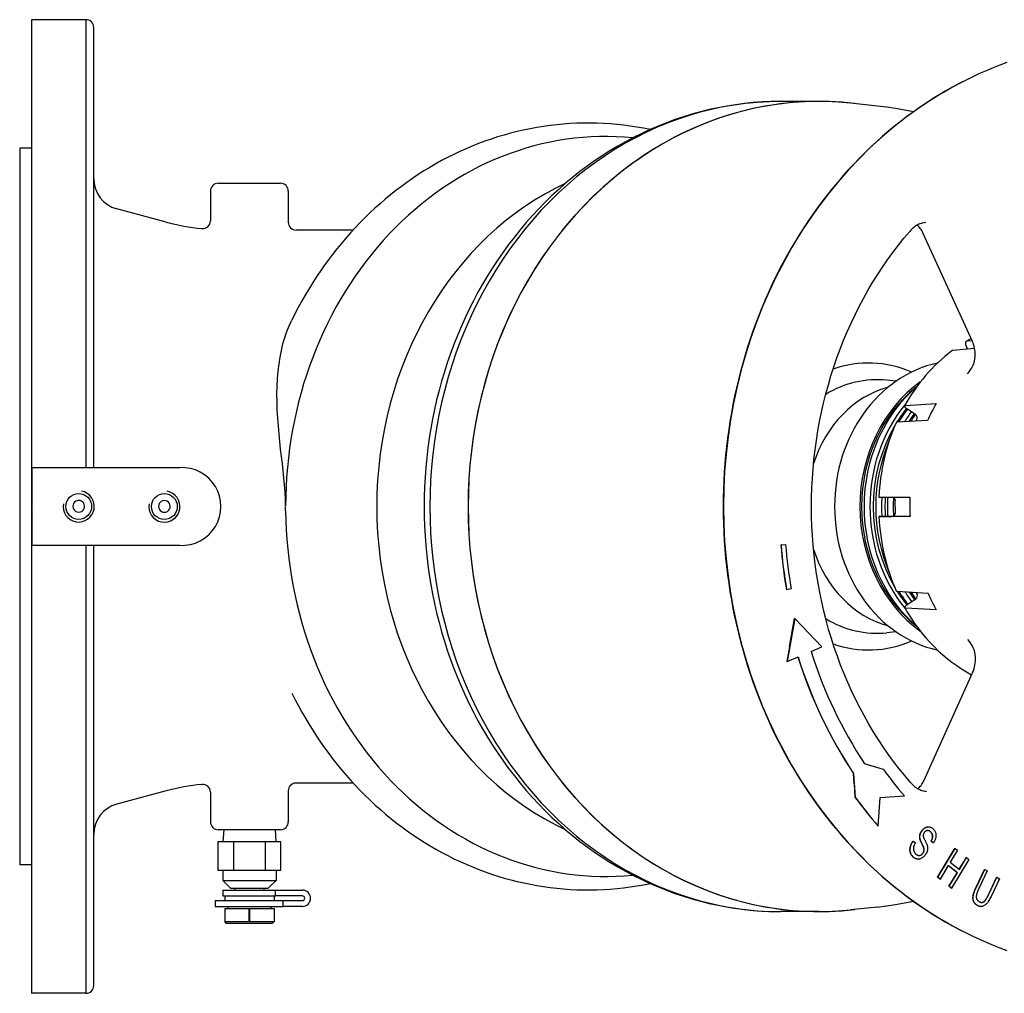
# Model space of a CAD drawing. Header units: millimetres. Extents: x 1002 to 3532, y 429 to 1459.
# Tile 13 of 24: x 1003 to 1256, y 1209 to 1459. Entities that reach past the tile are written whole.
import ezdxf

# ---------------------------------------------------------------- set-up
doc = ezdxf.new("R2010")
doc.units = ezdxf.units.MM
doc.layers.add('DETAIL', color=2, linetype='Continuous')

msp = doc.modelspace()

# ---------------------------------------------------------------- linework, layer by layer
at = {"layer": 'DETAIL'}
for p, q in [((1006.29, 1458.82), (1006.29, 1208.82)), ((1020.29, 1458.82), (1006.29, 1458.82)), ((1020.29, 1458.82), (1020.29, 1343.81)), ((1022.29, 1343.81), (1022.29, 1456.84)), ((1208.56, 1437.83), (1198.73, 1437.83)), ((1223.65, 1436.66), (1216.72, 1437.39)), ((1003.29, 1425.82), (1003.29, 1241.82)), ((1006.29, 1425.82), (1003.29, 1425.82)), ((1054.29, 1416.82), (1070.29, 1416.82)), ((1052.29, 1414.82), (1052.29, 1407.16)), ((1072.29, 1414.82), (1072.29, 1406.82)), ((1040.89, 1406.87), (1028.22, 1410.26)), ((1088.93, 1404.82), (1074.29, 1404.82)), ((1248.01, 1376.22), (1235.32, 1404.07)), ((1247.67, 1376.96), (1246.52, 1376.31)), ((1246.69, 1376.36), (1247.89, 1376.48)), ((1248.57, 1374.39), (1242.95, 1373.86)), ((1246.82, 1374.22), (1246.61, 1374.63)), ((1228.38, 1365.98), (1226.07, 1366.23)), ((1230.8, 1359.78), (1238.67, 1360.23)), ((1233.39, 1357.43), (1231.35, 1358.79)), ((1236.51, 1355.9), (1228.64, 1355.45)), ((1233.54, 1355.73), (1233.71, 1356.07)), ((1006.45, 1333.9), (1006.45, 1343.81)), ((1006.45, 1343.81), (1044.45, 1343.81)), ((1224.21, 1336.25), (1231.98, 1336.25)), ((1006.45, 1323.84), (1006.45, 1333.75)), ((1228.22, 1332.26), (1228.21, 1335.26)), ((1231.99, 1331.25), (1224.21, 1331.25)), ((1225, 1331.25), (1227.35, 1331.25)), ((1044.45, 1323.84), (1006.45, 1323.84)), ((1020.29, 1323.84), (1020.29, 1208.82)), ((1022.29, 1210.8), (1022.29, 1323.84)), ((1198.81, 1323.96), (1199.99, 1324.08)), ((1198.81, 1323.96), (1198.86, 1323.96)), ((1198.86, 1323.96), (1200.04, 1324.08)), ((1199.99, 1324.08), (1200.04, 1324.08)), ((1201.44, 1312.72), (1200.27, 1312.45)), ((1200.22, 1312.45), (1200.27, 1312.45)), ((1228.69, 1312.06), (1236.57, 1311.61)), ((1233.77, 1311.47), (1233.61, 1311.78)), ((1238.74, 1307.29), (1230.87, 1307.74)), ((1231.42, 1308.74), (1233.45, 1310.1)), ((1202.37, 1305.08), (1200.43, 1294.02)), ((1201.03, 1297.76), (1202.32, 1305.08)), ((1202.32, 1305.08), (1202.37, 1305.08)), ((1209.35, 1297.79), (1202.37, 1305.08)), ((1228.38, 1301.66), (1226.07, 1301.42)), ((1201.03, 1297.76), (1200.38, 1294.02)), ((1206.56, 1296.61), (1209.35, 1297.79)), ((1200.43, 1294.02), (1203.22, 1295.2)), ((1200.38, 1294.02), (1200.43, 1294.02)), ((1235.51, 1263.39), (1248.12, 1291.31)), ((1225.16, 1266.27), (1220.33, 1267.74)), ((1217.63, 1262.59), (1217.45, 1265.23)), ((1217.45, 1265.23), (1217.5, 1265.23)), ((1217.5, 1265.23), (1217.9, 1259.21)), ((1088.93, 1262.82), (1074.29, 1262.82)), ((1217.63, 1262.59), (1217.85, 1259.21)), ((1040.89, 1260.78), (1028.22, 1257.38)), ((1052.29, 1260.48), (1052.29, 1252.82)), ((1072.29, 1260.82), (1072.29, 1252.82)), ((1217.85, 1259.21), (1217.9, 1259.21)), ((1223.82, 1251.76), (1224.28, 1259.12)), ((1224.28, 1259.12), (1230.53, 1259.53)), ((1070.29, 1250.82), (1054.29, 1250.82)), ((1055.69, 1250.82), (1055.5, 1247.82)), ((1068.88, 1250.82), (1069.07, 1247.82)), ((1223.77, 1251.76), (1223.82, 1251.76)), ((1236.68, 1251.57), (1236.73, 1251.57)), ((1054.2, 1247.82), (1054.2, 1240.32)), ((1054.2, 1247.82), (1058.24, 1247.82)), ((1058.24, 1247.82), (1058.24, 1240.32)), ((1058.24, 1247.82), (1066.33, 1247.82)), ((1066.33, 1247.82), (1066.33, 1240.32)), ((1066.33, 1247.82), (1070.37, 1247.82)), ((1070.37, 1240.32), (1070.37, 1247.82)), ((1232.75, 1247.86), (1232.8, 1247.86)), ((1232.8, 1247.86), (1233.38, 1247.42)), ((1234.52, 1248.51), (1234.57, 1248.51)), ((1237.93, 1247.44), (1237.36, 1247.89)), ((1237.36, 1247.89), (1237.41, 1247.89)), ((1237.98, 1247.44), (1237.41, 1247.89)), ((1237.93, 1247.44), (1237.98, 1247.44)), ((1235.49, 1246.23), (1235.54, 1246.23)), ((1239.13, 1238.63), (1243.58, 1246.02)), ((1239.5, 1239.34), (1243.37, 1245.77)), ((1244.17, 1245.55), (1242.34, 1242.51)), ((1243.37, 1245.77), (1243.53, 1246.02)), ((1243.53, 1246.02), (1243.58, 1246.02)), ((1243.58, 1246.02), (1244.17, 1245.55)), ((1234.03, 1243.27), (1234.08, 1243.27)), ((1242.34, 1242.51), (1244.67, 1240.64)), ((1247.09, 1243.2), (1242.64, 1235.81)), ((1244.64, 1240.67), (1246.37, 1243.54)), ((1244.67, 1240.64), (1246.5, 1243.68)), ((1246.37, 1243.54), (1246.45, 1243.68)), ((1246.45, 1243.68), (1246.5, 1243.68)), ((1246.5, 1243.68), (1247.09, 1243.2)), ((1006.29, 1241.82), (1003.29, 1241.82)), ((1058.24, 1240.32), (1054.2, 1240.32)), ((1055.44, 1240.32), (1055.44, 1237.82)), ((1066.33, 1240.32), (1058.24, 1240.32)), ((1070.37, 1240.32), (1066.33, 1240.32)), ((1069.14, 1240.32), (1069.14, 1237.82)), ((1239.08, 1238.63), (1239.5, 1239.34)), ((1241.81, 1241.64), (1239.72, 1238.16)), ((1244.1, 1239.77), (1241.8, 1241.61)), ((1244.15, 1239.77), (1241.81, 1241.64)), ((1242.05, 1236.29), (1244.15, 1239.77)), ((1242.49, 1237.1), (1244.1, 1239.77)), ((1244.1, 1239.77), (1244.15, 1239.77)), ((1248.98, 1236.08), (1251.06, 1240.42)), ((1249.03, 1236.08), (1251.21, 1240.63)), ((1251.84, 1240.23), (1249.66, 1235.69)), ((1251.06, 1240.42), (1251.16, 1240.63)), ((1251.16, 1240.63), (1251.21, 1240.63)), ((1251.21, 1240.63), (1251.84, 1240.23)), ((1055.44, 1237.82), (1069.14, 1237.82)), ((1057.44, 1235.82), (1055.44, 1237.82)), ((1067.14, 1235.82), (1069.14, 1237.82)), ((1239.67, 1238.16), (1239.08, 1238.63)), ((1239.08, 1238.63), (1239.13, 1238.63)), ((1239.72, 1238.16), (1239.13, 1238.63)), ((1239.67, 1238.16), (1239.72, 1238.16)), ((1242, 1236.29), (1242.49, 1237.1)), ((1252.11, 1234.09), (1254.23, 1238.54)), ((1252.16, 1234.09), (1254.33, 1238.64)), ((1254.96, 1238.24), (1252.79, 1233.69)), ((1254.23, 1238.54), (1254.28, 1238.64)), ((1254.28, 1238.64), (1254.33, 1238.64)), ((1254.33, 1238.64), (1254.96, 1238.24)), ((1055.49, 1235.32), (1068.97, 1235.32)), ((1055.49, 1235.32), (1055.49, 1233.82)), ((1057.44, 1235.82), (1067.14, 1235.82)), ((1058.59, 1235.82), (1058.59, 1235.32)), ((1065.99, 1235.82), (1065.99, 1235.32)), ((1068.97, 1235.32), (1075.91, 1235.32)), ((1068.97, 1233.82), (1068.97, 1235.32)), ((1242.59, 1235.81), (1242, 1236.29)), ((1242, 1236.29), (1242.05, 1236.29)), ((1242.64, 1235.81), (1242.05, 1236.29)), ((1242.59, 1235.81), (1242.64, 1235.81)), ((1053.54, 1232.62), (1070.95, 1232.62)), ((1053.54, 1232.62), (1053.54, 1231.12)), ((1055.49, 1233.82), (1068.97, 1233.82)), ((1055.94, 1233.82), (1055.94, 1232.62)), ((1068.64, 1233.82), (1068.64, 1232.62)), ((1075.91, 1233.82), (1068.97, 1233.82)), ((1070.95, 1231.12), (1070.95, 1232.62)), ((1070.95, 1232.62), (1075.91, 1232.62)), ((1053.54, 1231.12), (1070.95, 1231.12)), ((1055.94, 1230.62), (1062.23, 1230.62)), ((1055.94, 1230.62), (1055.94, 1227.22)), ((1056.79, 1231.12), (1056.79, 1230.62)), ((1062.23, 1230.62), (1062.33, 1230.62)), ((1062.23, 1227.22), (1062.23, 1230.62)), ((1062.33, 1230.62), (1068.64, 1230.62)), ((1062.33, 1230.62), (1062.33, 1227.22)), ((1067.79, 1231.12), (1067.79, 1230.62)), ((1068.64, 1230.62), (1068.64, 1227.22)), ((1075.91, 1231.12), (1070.95, 1231.12)), ((1208.56, 1229.82), (1198.73, 1229.81)), ((1223.65, 1230.98), (1216.72, 1230.25)), ((1250.19, 1231.1), (1250.24, 1231.1)), ((1055.94, 1227.22), (1062.23, 1227.22)), ((1056.44, 1226.72), (1055.94, 1227.22)), ((1068.14, 1226.72), (1056.44, 1226.72)), ((1062.33, 1227.22), (1068.64, 1227.22)), ((1068.14, 1226.72), (1068.64, 1227.22)), ((1020.29, 1208.82), (1006.29, 1208.82))]:
    msp.add_line(p, q, dxfattribs=at)
at = {"layer": 'DETAIL', "flags": 128}
for points in [[(1256.83, 1447.82), (1255.07, 1447.15), (1253.32, 1446.46), (1251.58, 1445.73), (1249.85, 1444.97), (1248.14, 1444.17)], [(1248.14, 1444.17), (1246.37, 1443.31), (1244.62, 1442.42), (1242.89, 1441.48), (1241.17, 1440.51), (1239.46, 1439.51), (1237.78, 1438.46), (1236.11, 1437.38), (1234.45, 1436.27), (1232.82, 1435.12), (1231.21, 1433.94), (1229.61, 1432.72), (1228.03, 1431.47), (1226.48, 1430.19), (1224.94, 1428.88), (1223.43, 1427.53), (1221.94, 1426.15), (1220.47, 1424.74), (1219.03, 1423.29), (1217.6, 1421.82), (1216.21, 1420.32), (1214.83, 1418.79), (1213.49, 1417.23), (1212.16, 1415.64), (1210.87, 1414.02), (1209.6, 1412.38), (1208.35, 1410.71), (1207.13, 1409.01), (1205.94, 1407.29), (1204.78, 1405.54), (1203.65, 1403.77), (1202.54, 1401.98), (1201.47, 1400.16), (1200.42, 1398.32), (1199.4, 1396.46), (1198.41, 1394.58), (1197.46, 1392.67), (1196.53, 1390.75), (1195.64, 1388.81), (1194.77, 1386.85), (1193.94, 1384.87), (1193.14, 1382.87), (1192.37, 1380.86), (1191.64, 1378.83), (1190.94, 1376.79), (1190.26, 1374.73), (1189.63, 1372.66), (1189.02, 1370.57), (1188.45, 1368.48), (1187.91, 1366.37), (1187.41, 1364.25), (1186.94, 1362.12), (1186.5, 1359.98), (1186.1, 1357.83), (1185.74, 1355.67), (1185.41, 1353.51), (1185.11, 1351.34), (1184.85, 1349.16), (1184.62, 1346.98), (1184.43, 1344.79), (1184.27, 1342.6), (1184.15, 1340.41), (1184.06, 1338.22), (1184.01, 1336.02), (1183.99, 1333.82), (1184.01, 1331.62), (1184.06, 1329.43), (1184.14, 1327.23), (1184.27, 1325.04), (1184.42, 1322.85), (1184.62, 1320.66), (1184.85, 1318.48), (1185.11, 1316.31), (1185.41, 1314.14), (1185.74, 1311.97), (1186.11, 1309.82), (1186.51, 1307.67), (1186.94, 1305.53), (1187.41, 1303.4), (1187.92, 1301.28), (1188.45, 1299.17), (1189.02, 1297.07), (1189.63, 1294.99), (1190.26, 1292.91), (1190.93, 1290.86), (1191.64, 1288.81), (1192.37, 1286.78), (1193.14, 1284.77), (1193.94, 1282.77), (1194.77, 1280.8), (1195.64, 1278.84), (1196.53, 1276.89), (1197.46, 1274.97), (1198.42, 1273.07), (1199.4, 1271.19), (1200.42, 1269.32), (1201.47, 1267.48), (1202.54, 1265.67), (1203.65, 1263.87), (1204.78, 1262.1), (1205.94, 1260.35), (1207.13, 1258.63), (1208.35, 1256.94), (1209.59, 1255.27), (1210.86, 1253.62), (1212.16, 1252.01), (1213.49, 1250.42), (1214.83, 1248.86), (1216.21, 1247.33), (1217.61, 1245.82), (1219.03, 1244.35), (1220.47, 1242.91), (1221.94, 1241.5), (1223.43, 1240.12), (1224.94, 1238.77), (1226.48, 1237.45), (1228.03, 1236.17), (1229.61, 1234.92), (1231.2, 1233.7), (1232.82, 1232.52), (1234.45, 1231.37), (1236.11, 1230.26), (1237.78, 1229.18), (1239.46, 1228.14), (1241.17, 1227.13), (1242.89, 1226.16), (1244.62, 1225.23), (1246.37, 1224.33), (1248.14, 1223.47)], [(1198.59, 1437.83), (1196.3, 1437.79), (1194.02, 1437.69), (1191.73, 1437.52), (1189.46, 1437.29), (1187.19, 1437), (1184.92, 1436.64), (1182.67, 1436.22), (1180.43, 1435.73), (1178.2, 1435.18), (1175.98, 1434.57), (1173.78, 1433.9), (1171.6, 1433.17), (1169.43, 1432.37), (1167.29, 1431.52), (1165.16, 1430.6), (1163.06, 1429.62), (1160.98, 1428.59), (1158.92, 1427.5), (1156.9, 1426.36), (1154.89, 1425.15), (1152.92, 1423.9), (1150.98, 1422.59), (1149.06, 1421.22), (1147.18, 1419.81), (1145.33, 1418.34), (1143.52, 1416.82), (1141.74, 1415.26), (1140, 1413.64), (1138.29, 1411.98), (1136.62, 1410.28), (1135, 1408.53), (1133.41, 1406.73), (1131.86, 1404.89), (1130.35, 1403.02), (1128.88, 1401.1), (1127.45, 1399.14), (1126.07, 1397.15), (1124.74, 1395.12), (1123.45, 1393.05), (1122.2, 1390.95), (1121, 1388.82), (1119.85, 1386.66), (1118.74, 1384.46), (1117.68, 1382.24), (1116.68, 1379.99), (1115.71, 1377.72), (1114.8, 1375.42), (1113.94, 1373.09), (1113.13, 1370.74), (1112.37, 1368.38), (1111.66, 1365.99), (1111, 1363.59), (1110.39, 1361.17), (1109.83, 1358.73), (1109.33, 1356.28), (1108.88, 1353.81), (1108.48, 1351.34), (1108.14, 1348.86), (1107.84, 1346.36), (1107.6, 1343.86), (1107.42, 1341.36), (1107.28, 1338.85), (1107.2, 1336.34), (1107.17, 1333.82), (1107.2, 1331.31), (1107.28, 1328.8), (1107.41, 1326.29), (1107.6, 1323.78), (1107.84, 1321.28), (1108.14, 1318.79), (1108.48, 1316.3), (1108.88, 1313.83), (1109.33, 1311.37), (1109.83, 1308.91), (1110.39, 1306.48), (1111, 1304.06), (1111.66, 1301.65), (1112.37, 1299.26), (1113.13, 1296.9), (1113.94, 1294.55), (1114.8, 1292.23), (1115.71, 1289.93), (1116.67, 1287.65), (1117.68, 1285.4), (1118.74, 1283.18), (1119.85, 1280.99), (1121, 1278.82), (1122.2, 1276.69), (1123.45, 1274.59), (1124.74, 1272.52), (1126.07, 1270.49), (1127.45, 1268.5), (1128.88, 1266.54), (1130.35, 1264.63), (1131.85, 1262.75), (1133.4, 1260.91), (1135, 1259.12), (1136.63, 1257.37), (1138.29, 1255.66), (1140, 1254), (1141.74, 1252.39), (1143.52, 1250.82), (1145.33, 1249.3), (1147.18, 1247.84), (1149.06, 1246.42), (1150.98, 1245.06), (1152.92, 1243.75), (1154.89, 1242.49), (1156.9, 1241.29), (1158.92, 1240.14), (1160.98, 1239.05), (1163.06, 1238.02), (1165.16, 1237.04), (1167.29, 1236.13), (1169.43, 1235.27), (1171.6, 1234.48), (1173.78, 1233.74), (1175.98, 1233.07), (1178.2, 1232.46), (1180.43, 1231.91), (1182.67, 1231.42), (1184.92, 1231), (1187.19, 1230.64), (1189.46, 1230.35), (1191.73, 1230.12), (1194.02, 1229.95), (1196.3, 1229.85), (1198.59, 1229.81)], [(1232.84, 1435.14), (1230.56, 1435.62), (1228.26, 1436.04), (1225.96, 1436.38), (1223.65, 1436.66)], [(1165.22, 1430.63), (1163.53, 1430.96), (1161.83, 1431.26), (1160.13, 1431.52), (1158.42, 1431.74), (1156.71, 1431.92), (1154.99, 1432.07), (1153.27, 1432.17), (1151.55, 1432.24), (1149.83, 1432.27), (1148.11, 1432.26), (1146.39, 1432.22), (1144.67, 1432.13), (1142.95, 1432.01), (1141.24, 1431.85), (1139.53, 1431.65), (1137.82, 1431.42), (1136.12, 1431.14), (1134.42, 1430.83), (1132.74, 1430.48), (1131.05, 1430.09), (1129.38, 1429.67), (1127.71, 1429.21), (1126.06, 1428.71), (1124.41, 1428.17), (1122.78, 1427.6), (1121.15, 1427), (1119.54, 1426.36), (1117.94, 1425.68), (1116.35, 1424.97), (1114.78, 1424.22), (1113.22, 1423.44), (1111.68, 1422.63), (1110.15, 1421.78), (1108.64, 1420.9), (1107.14, 1419.99), (1105.67, 1419.05), (1104.21, 1418.07), (1102.77, 1417.06), (1101.34, 1416.03), (1099.94, 1414.96), (1098.56, 1413.86), (1097.2, 1412.74), (1095.85, 1411.58), (1094.53, 1410.4), (1093.23, 1409.19), (1091.96, 1407.95), (1090.7, 1406.69), (1089.47, 1405.4), (1088.26, 1404.08), (1087.08, 1402.74), (1085.91, 1401.37), (1084.78, 1399.99), (1083.67, 1398.57), (1082.58, 1397.14), (1081.52, 1395.68), (1080.48, 1394.2), (1079.48, 1392.7), (1078.49, 1391.18), (1077.54, 1389.64), (1076.61, 1388.08), (1075.7, 1386.5), (1074.83, 1384.9), (1073.98, 1383.28), (1073.16, 1381.65)], [(1236.06, 1406.72), (1235.58, 1406.69), (1235.07, 1406.59), (1234.82, 1406.52), (1234.55, 1406.42), (1234.29, 1406.31), (1234.02, 1406.18), (1233.75, 1406.04), (1233.48, 1405.87), (1233.21, 1405.68), (1232.94, 1405.47), (1232.68, 1405.25), (1232.42, 1405), (1232.16, 1404.75), (1231.92, 1404.47)], [(1232.1, 1262.95), (1230.62, 1264.71), (1229.18, 1266.5), (1227.77, 1268.33), (1226.4, 1270.21), (1225.08, 1272.12), (1223.79, 1274.07), (1222.54, 1276.06), (1221.34, 1278.08), (1220.18, 1280.13), (1219.06, 1282.22), (1217.99, 1284.34), (1216.96, 1286.49), (1215.98, 1288.67), (1215.05, 1290.87), (1214.16, 1293.1), (1213.32, 1295.36), (1212.53, 1297.64), (1211.79, 1299.94), (1211.09, 1302.26), (1210.45, 1304.6), (1209.85, 1306.96), (1209.3, 1309.34), (1208.81, 1311.73), (1208.37, 1314.13), (1207.97, 1316.55), (1207.63, 1318.97), (1207.34, 1321.41), (1207.11, 1323.85), (1206.92, 1326.3), (1206.79, 1328.75), (1206.71, 1331.21), (1206.68, 1333.67), (1206.7, 1336.12), (1206.77, 1338.58), (1206.9, 1341.04), (1207.08, 1343.48), (1207.31, 1345.93), (1207.59, 1348.36), (1207.93, 1350.79), (1208.31, 1353.21), (1208.75, 1355.61), (1209.24, 1358.01), (1209.78, 1360.38), (1210.37, 1362.74), (1211.01, 1365.09), (1211.69, 1367.41), (1212.43, 1369.72), (1213.22, 1372), (1214.05, 1374.26), (1214.93, 1376.49), (1215.86, 1378.7), (1216.84, 1380.88), (1217.86, 1383.03), (1218.92, 1385.16), (1220.04, 1387.25), (1221.19, 1389.31), (1222.39, 1391.33), (1223.63, 1393.32), (1224.91, 1395.28), (1226.23, 1397.19), (1227.6, 1399.07), (1229, 1400.91), (1230.44, 1402.71), (1231.92, 1404.47)], [(1235.32, 1404.07), (1235.16, 1404.39), (1235, 1404.69), (1234.82, 1404.97), (1234.62, 1405.23), (1234.42, 1405.47), (1234.22, 1405.68), (1234, 1405.88), (1233.78, 1406.05)], [(1071.58, 1333.92), (1071.55, 1335.72), (1071.47, 1337.54), (1071.34, 1339.36), (1071.17, 1341.18), (1070.97, 1343.01), (1070.76, 1344.84), (1070.54, 1346.68), (1070.32, 1348.55), (1070.11, 1350.47), (1069.91, 1352.44), (1069.73, 1354.44), (1069.58, 1356.47), (1069.46, 1358.55), (1069.4, 1360.65), (1069.38, 1362.73), (1069.42, 1364.74), (1069.53, 1366.7), (1069.68, 1368.59), (1069.9, 1370.43), (1070.18, 1372.2), (1070.52, 1373.92), (1070.92, 1375.58), (1071.38, 1377.18), (1071.91, 1378.72), (1072.5, 1380.21), (1073.16, 1381.65)], [(1246.61, 1374.63), (1246.56, 1374.74), (1246.51, 1374.85), (1246.47, 1374.96), (1246.43, 1375.07), (1246.39, 1375.17), (1246.36, 1375.27), (1246.34, 1375.37), (1246.32, 1375.47), (1246.3, 1375.56), (1246.29, 1375.65), (1246.29, 1375.74), (1246.29, 1375.82), (1246.29, 1375.9), (1246.31, 1375.97), (1246.32, 1376.04), (1246.35, 1376.1), (1246.37, 1376.16), (1246.4, 1376.2), (1246.44, 1376.25), (1246.48, 1376.28), (1246.53, 1376.31), (1246.58, 1376.34), (1246.63, 1376.35), (1246.69, 1376.36)], [(1248.72, 1372.35), (1248.72, 1372.9), (1248.69, 1373.43), (1248.63, 1373.95), (1248.56, 1374.45), (1248.45, 1374.93), (1248.33, 1375.38), (1248.18, 1375.82), (1248.01, 1376.22)], [(1242.74, 1373.78), (1241.83, 1373.08), (1240.94, 1372.35), (1240.07, 1371.6), (1239.22, 1370.82), (1238.38, 1370.01), (1237.57, 1369.18), (1236.77, 1368.33), (1236, 1367.46), (1235.24, 1366.56), (1234.5, 1365.64), (1233.79, 1364.69), (1233.1, 1363.73), (1232.43, 1362.75), (1231.78, 1361.74), (1231.16, 1360.72), (1230.56, 1359.68)], [(1242.95, 1373.86), (1242.94, 1373.85), (1242.93, 1373.85), (1242.92, 1373.85), (1242.91, 1373.85), (1242.9, 1373.85), (1242.89, 1373.85), (1242.88, 1373.84), (1242.87, 1373.84), (1242.86, 1373.84), (1242.85, 1373.84), (1242.84, 1373.83), (1242.83, 1373.83), (1242.82, 1373.83), (1242.82, 1373.82), (1242.81, 1373.82), (1242.8, 1373.81), (1242.79, 1373.81), (1242.78, 1373.81), (1242.77, 1373.8), (1242.77, 1373.8), (1242.76, 1373.79), (1242.75, 1373.79), (1242.74, 1373.78), (1242.74, 1373.78)], [(1246.77, 1367.9), (1247.16, 1368.39), (1247.52, 1368.91), (1247.84, 1369.44), (1248.12, 1369.98), (1248.35, 1370.55), (1248.54, 1371.13), (1248.66, 1371.74), (1248.72, 1372.35)], [(1231.35, 1358.79), (1231.26, 1358.85), (1231.17, 1358.91), (1231.09, 1358.97), (1231, 1359.04), (1230.93, 1359.1), (1230.86, 1359.16), (1230.8, 1359.21), (1230.75, 1359.27), (1230.7, 1359.32), (1230.66, 1359.38), (1230.62, 1359.43), (1230.59, 1359.47), (1230.57, 1359.52), (1230.55, 1359.56), (1230.55, 1359.6), (1230.55, 1359.63), (1230.55, 1359.66), (1230.57, 1359.69), (1230.59, 1359.72), (1230.61, 1359.74), (1230.65, 1359.75), (1230.69, 1359.77), (1230.74, 1359.78), (1230.8, 1359.78)], [(1228.4, 1355.34), (1227.92, 1354.22), (1227.47, 1353.09), (1227.05, 1351.94), (1226.65, 1350.79), (1226.28, 1349.62), (1225.93, 1348.44), (1225.61, 1347.25), (1225.32, 1346.05), (1225.06, 1344.85), (1224.82, 1343.63), (1224.62, 1342.42), (1224.43, 1341.19), (1224.28, 1339.96), (1224.16, 1338.73), (1224.06, 1337.49), (1223.99, 1336.25)], [(1228.64, 1355.45), (1228.62, 1355.45), (1228.61, 1355.45), (1228.59, 1355.44), (1228.58, 1355.44), (1228.56, 1355.44), (1228.55, 1355.44), (1228.53, 1355.43), (1228.52, 1355.43), (1228.51, 1355.43), (1228.5, 1355.42), (1228.49, 1355.42), (1228.48, 1355.41), (1228.47, 1355.41), (1228.46, 1355.4), (1228.45, 1355.4), (1228.44, 1355.39), (1228.43, 1355.39), (1228.43, 1355.38), (1228.42, 1355.38), (1228.41, 1355.37), (1228.41, 1355.36), (1228.4, 1355.35), (1228.4, 1355.35), (1228.4, 1355.34)], [(1223.99, 1336.25), (1223.99, 1336.25), (1223.99, 1336.25), (1223.99, 1336.25), (1224, 1336.25), (1224, 1336.25), (1224, 1336.25), (1224.01, 1336.25), (1224.01, 1336.25), (1224.02, 1336.25), (1224.03, 1336.25), (1224.04, 1336.25), (1224.04, 1336.25), (1224.05, 1336.25), (1224.06, 1336.25), (1224.08, 1336.25), (1224.09, 1336.25), (1224.1, 1336.25), (1224.11, 1336.25), (1224.13, 1336.25), (1224.14, 1336.25), (1224.16, 1336.25), (1224.17, 1336.25), (1224.19, 1336.25), (1224.21, 1336.25)], [(1016.95, 1333.84), (1017.01, 1333.45), (1017.17, 1333.09), (1017.41, 1332.78), (1017.72, 1332.55), (1018.09, 1332.41), (1018.48, 1332.36), (1018.86, 1332.42), (1019.23, 1332.58), (1019.53, 1332.82), (1019.76, 1333.14), (1019.91, 1333.51), (1019.95, 1333.89), (1019.89, 1334.28), (1019.73, 1334.64), (1019.49, 1334.94), (1019.18, 1335.17), (1018.81, 1335.32), (1018.42, 1335.36), (1018.04, 1335.3), (1017.67, 1335.15), (1017.37, 1334.9), (1017.14, 1334.59), (1016.99, 1334.22), (1016.95, 1333.84)], [(1038.95, 1333.81), (1039.01, 1333.42), (1039.17, 1333.06), (1039.41, 1332.76), (1039.72, 1332.52), (1040.09, 1332.38), (1040.48, 1332.34), (1040.86, 1332.39), (1041.23, 1332.55), (1041.53, 1332.79), (1041.76, 1333.11), (1041.91, 1333.48), (1041.95, 1333.86), (1041.89, 1334.25), (1041.73, 1334.61), (1041.49, 1334.92), (1041.18, 1335.15), (1040.81, 1335.29), (1040.42, 1335.33), (1040.04, 1335.28), (1039.67, 1335.12), (1039.37, 1334.88), (1039.14, 1334.56), (1038.99, 1334.19), (1038.95, 1333.81)], [(1071.59, 1332.73), (1071.59, 1332.77), (1071.59, 1332.82), (1071.59, 1332.86), (1071.59, 1332.9), (1071.58, 1332.94), (1071.58, 1332.98), (1071.58, 1333.03), (1071.58, 1333.07), (1071.58, 1333.11), (1071.58, 1333.15), (1071.58, 1333.19), (1071.58, 1333.23), (1071.58, 1333.28), (1071.58, 1333.32), (1071.58, 1333.36), (1071.58, 1333.4), (1071.58, 1333.44), (1071.57, 1333.48), (1071.57, 1333.53), (1071.57, 1333.57), (1071.57, 1333.61), (1071.57, 1333.65), (1071.57, 1333.7), (1071.57, 1333.74)], [(1224, 1331.25), (1224.07, 1330.01), (1224.17, 1328.77), (1224.3, 1327.54), (1224.45, 1326.31), (1224.64, 1325.08), (1224.85, 1323.86), (1225.09, 1322.65), (1225.36, 1321.45), (1225.65, 1320.25), (1225.97, 1319.06), (1226.32, 1317.89), (1226.69, 1316.72), (1227.09, 1315.56), (1227.52, 1314.42), (1227.97, 1313.29), (1228.45, 1312.17)], [(1224.21, 1331.25), (1224.16, 1331.25), (1224.11, 1331.25), (1224.07, 1331.25), (1224.04, 1331.25), (1224.02, 1331.25), (1224.01, 1331.25), (1224, 1331.25), (1224, 1331.25), (1224.01, 1331.25), (1224.03, 1331.25), (1224.05, 1331.25), (1224.08, 1331.25), (1224.12, 1331.25), (1224.17, 1331.25), (1224.23, 1331.25), (1224.29, 1331.25), (1224.36, 1331.25), (1224.43, 1331.25), (1224.51, 1331.25), (1224.6, 1331.25), (1224.69, 1331.25), (1224.79, 1331.25), (1224.9, 1331.25), (1225, 1331.25)], [(1228.45, 1312.17), (1228.46, 1312.16), (1228.46, 1312.16), (1228.47, 1312.15), (1228.47, 1312.14), (1228.48, 1312.14), (1228.48, 1312.13), (1228.49, 1312.12), (1228.5, 1312.12), (1228.51, 1312.11), (1228.52, 1312.11), (1228.52, 1312.1), (1228.53, 1312.1), (1228.55, 1312.09), (1228.56, 1312.09), (1228.57, 1312.08), (1228.58, 1312.08), (1228.59, 1312.08), (1228.61, 1312.07), (1228.62, 1312.07), (1228.63, 1312.07), (1228.65, 1312.07), (1228.66, 1312.06), (1228.68, 1312.06), (1228.69, 1312.06)], [(1230.87, 1307.74), (1230.81, 1307.74), (1230.76, 1307.75), (1230.72, 1307.77), (1230.68, 1307.78), (1230.66, 1307.8), (1230.64, 1307.83), (1230.62, 1307.86), (1230.62, 1307.89), (1230.62, 1307.92), (1230.62, 1307.96), (1230.64, 1308.01), (1230.66, 1308.05), (1230.69, 1308.09), (1230.72, 1308.15), (1230.77, 1308.2), (1230.82, 1308.25), (1230.87, 1308.31), (1230.93, 1308.37), (1231, 1308.43), (1231.07, 1308.49), (1231.15, 1308.55), (1231.24, 1308.61), (1231.33, 1308.68), (1231.42, 1308.74)], [(1230.63, 1307.83), (1231.43, 1306.46), (1232.28, 1305.13), (1233.16, 1303.82), (1234.09, 1302.55), (1235.05, 1301.32), (1236.05, 1300.13), (1237.08, 1298.97), (1238.15, 1297.86), (1239.26, 1296.79), (1240.39, 1295.77), (1241.56, 1294.79), (1242.75, 1293.85), (1243.98, 1292.97), (1245.23, 1292.13), (1246.51, 1291.34), (1247.81, 1290.61)], [(1248.82, 1295.18), (1248.76, 1295.8), (1248.64, 1296.4), (1248.45, 1296.99), (1248.21, 1297.56), (1247.93, 1298.1), (1247.61, 1298.63), (1247.25, 1299.14), (1246.86, 1299.64)], [(1248.12, 1291.31), (1248.29, 1291.71), (1248.44, 1292.15), (1248.56, 1292.61), (1248.67, 1293.09), (1248.74, 1293.59), (1248.8, 1294.1), (1248.82, 1294.64), (1248.82, 1295.18)], [(1073.23, 1285.85), (1074.05, 1284.22), (1074.9, 1282.61), (1075.78, 1281.02), (1076.68, 1279.44), (1077.61, 1277.88), (1078.57, 1276.35), (1079.55, 1274.83), (1080.56, 1273.33), (1081.6, 1271.86), (1082.66, 1270.4), (1083.75, 1268.97), (1084.86, 1267.56), (1085.99, 1266.17), (1087.16, 1264.81), (1088.34, 1263.47), (1089.55, 1262.16), (1090.78, 1260.87), (1092.03, 1259.61), (1093.31, 1258.38), (1094.61, 1257.17), (1095.93, 1255.99), (1097.27, 1254.84), (1098.63, 1253.72), (1100.02, 1252.62), (1101.42, 1251.56), (1102.84, 1250.53), (1104.28, 1249.52), (1105.74, 1248.55), (1107.21, 1247.61), (1108.71, 1246.7), (1110.22, 1245.82), (1111.74, 1244.98), (1113.28, 1244.17), (1114.84, 1243.39), (1116.41, 1242.65), (1118, 1241.94), (1119.6, 1241.26), (1121.21, 1240.62), (1122.83, 1240.02), (1124.46, 1239.45), (1126.11, 1238.92), (1127.76, 1238.42), (1129.43, 1237.96), (1131.1, 1237.54), (1132.78, 1237.15), (1134.47, 1236.81), (1136.16, 1236.49), (1137.86, 1236.22), (1139.56, 1235.98), (1141.27, 1235.79), (1142.98, 1235.63), (1144.7, 1235.5), (1146.42, 1235.42), (1148.13, 1235.38), (1149.85, 1235.37), (1151.57, 1235.4), (1153.29, 1235.47), (1155, 1235.58), (1156.72, 1235.72), (1158.43, 1235.9), (1160.13, 1236.13), (1161.84, 1236.38), (1163.53, 1236.68), (1165.22, 1237.01)], [(1232.1, 1262.95), (1232.35, 1262.68), (1232.61, 1262.42), (1232.87, 1262.18), (1233.13, 1261.96), (1233.4, 1261.75), (1233.67, 1261.57), (1233.94, 1261.4), (1234.21, 1261.25), (1234.47, 1261.12), (1234.74, 1261.01), (1235, 1260.92), (1235.26, 1260.85), (1235.76, 1260.75), (1236.24, 1260.72)], [(1233.96, 1261.39), (1234.18, 1261.56), (1234.4, 1261.76), (1234.61, 1261.98), (1234.81, 1262.22), (1235, 1262.48), (1235.18, 1262.76), (1235.35, 1263.07), (1235.51, 1263.39)], [(1234.52, 1248.51), (1234.51, 1248.61), (1234.49, 1248.7), (1234.48, 1248.79), (1234.48, 1248.88), (1234.47, 1248.97), (1234.48, 1249.06), (1234.48, 1249.15), (1234.49, 1249.24), (1234.5, 1249.32), (1234.51, 1249.41), (1234.53, 1249.5), (1234.55, 1249.59), (1234.58, 1249.67), (1234.6, 1249.76), (1234.63, 1249.85), (1234.67, 1249.93), (1234.7, 1250.01), (1234.74, 1250.1), (1234.79, 1250.18), (1234.83, 1250.26), (1234.88, 1250.34), (1234.93, 1250.42), (1234.98, 1250.5), (1235.04, 1250.58)], [(1234.57, 1248.51), (1234.56, 1248.61), (1234.54, 1248.7), (1234.53, 1248.79), (1234.53, 1248.88), (1234.52, 1248.97), (1234.53, 1249.06), (1234.53, 1249.15), (1234.54, 1249.24), (1234.55, 1249.32), (1234.56, 1249.41), (1234.58, 1249.5), (1234.6, 1249.59), (1234.63, 1249.67), (1234.65, 1249.76), (1234.68, 1249.85), (1234.72, 1249.93), (1234.75, 1250.01), (1234.79, 1250.1), (1234.84, 1250.18), (1234.88, 1250.26), (1234.93, 1250.34), (1234.98, 1250.42), (1235.03, 1250.5), (1235.09, 1250.58)], [(1235.04, 1250.58), (1235.09, 1250.65), (1235.15, 1250.72), (1235.2, 1250.78), (1235.26, 1250.85), (1235.32, 1250.91), (1235.38, 1250.97), (1235.44, 1251.02), (1235.5, 1251.08), (1235.57, 1251.13), (1235.63, 1251.18), (1235.69, 1251.22), (1235.76, 1251.27), (1235.83, 1251.31), (1235.9, 1251.35), (1235.97, 1251.39), (1236.04, 1251.42), (1236.11, 1251.45), (1236.18, 1251.48), (1236.25, 1251.5), (1236.32, 1251.52), (1236.39, 1251.54), (1236.46, 1251.55), (1236.53, 1251.56), (1236.6, 1251.56)], [(1235.09, 1250.58), (1235.19, 1250.7), (1235.29, 1250.82), (1235.4, 1250.93), (1235.51, 1251.04), (1235.62, 1251.13), (1235.74, 1251.22), (1235.86, 1251.3), (1235.99, 1251.37), (1236.12, 1251.43), (1236.24, 1251.48), (1236.37, 1251.52), (1236.5, 1251.55), (1236.63, 1251.56), (1236.76, 1251.57), (1236.88, 1251.56), (1237.01, 1251.54), (1237.14, 1251.51), (1237.26, 1251.47), (1237.39, 1251.42), (1237.5, 1251.36), (1237.62, 1251.29), (1237.73, 1251.21), (1237.84, 1251.12), (1237.95, 1251.02)], [(1235.66, 1250.12), (1235.64, 1250.09), (1235.62, 1250.06), (1235.6, 1250.03), (1235.58, 1249.99), (1235.56, 1249.96), (1235.54, 1249.93), (1235.52, 1249.9), (1235.51, 1249.87), (1235.49, 1249.84), (1235.48, 1249.8), (1235.47, 1249.77), (1235.45, 1249.74), (1235.44, 1249.71), (1235.43, 1249.68), (1235.42, 1249.64), (1235.41, 1249.61), (1235.4, 1249.58), (1235.4, 1249.55), (1235.39, 1249.51), (1235.38, 1249.48), (1235.38, 1249.45), (1235.38, 1249.41), (1235.37, 1249.38), (1235.37, 1249.35)], [(1237.38, 1250.2), (1237.29, 1250.28), (1237.21, 1250.35), (1237.13, 1250.41), (1237.05, 1250.46), (1236.97, 1250.51), (1236.89, 1250.55), (1236.81, 1250.58), (1236.73, 1250.6), (1236.66, 1250.62), (1236.58, 1250.63), (1236.5, 1250.62), (1236.43, 1250.62), (1236.35, 1250.6), (1236.28, 1250.58), (1236.21, 1250.56), (1236.14, 1250.53), (1236.08, 1250.49), (1236.01, 1250.45), (1235.95, 1250.41), (1235.89, 1250.36), (1235.83, 1250.31), (1235.77, 1250.25), (1235.72, 1250.19), (1235.66, 1250.12)], [(1237.33, 1250.2), (1237.29, 1250.23), (1237.26, 1250.27), (1237.22, 1250.3), (1237.19, 1250.33), (1237.15, 1250.35), (1237.12, 1250.38), (1237.09, 1250.41), (1237.05, 1250.43), (1237.02, 1250.45), (1236.99, 1250.47), (1236.95, 1250.49), (1236.92, 1250.51), (1236.89, 1250.53), (1236.85, 1250.55), (1236.82, 1250.56), (1236.79, 1250.57), (1236.75, 1250.58), (1236.72, 1250.59), (1236.69, 1250.6), (1236.65, 1250.61), (1236.62, 1250.62), (1236.59, 1250.62), (1236.56, 1250.62), (1236.53, 1250.63)], [(1236.6, 1251.56), (1236.6, 1251.56), (1236.61, 1251.56), (1236.61, 1251.56), (1236.61, 1251.56), (1236.62, 1251.56), (1236.62, 1251.56), (1236.62, 1251.57), (1236.63, 1251.57), (1236.63, 1251.57), (1236.63, 1251.57), (1236.64, 1251.57), (1236.64, 1251.57), (1236.64, 1251.57), (1236.65, 1251.57), (1236.65, 1251.57), (1236.65, 1251.57), (1236.66, 1251.57), (1236.66, 1251.57), (1236.66, 1251.57), (1236.67, 1251.57), (1236.67, 1251.57), (1236.67, 1251.57), (1236.68, 1251.57), (1236.68, 1251.57)], [(1237.36, 1247.89), (1237.43, 1248), (1237.5, 1248.11), (1237.55, 1248.23), (1237.61, 1248.33), (1237.65, 1248.44), (1237.69, 1248.55), (1237.73, 1248.65), (1237.75, 1248.76), (1237.78, 1248.86), (1237.79, 1248.96), (1237.8, 1249.06), (1237.8, 1249.15), (1237.8, 1249.25), (1237.79, 1249.34), (1237.77, 1249.43), (1237.75, 1249.52), (1237.72, 1249.61), (1237.68, 1249.7), (1237.64, 1249.79), (1237.59, 1249.87), (1237.54, 1249.96), (1237.47, 1250.04), (1237.4, 1250.12), (1237.33, 1250.2)], [(1237.41, 1247.89), (1237.48, 1248), (1237.55, 1248.11), (1237.6, 1248.23), (1237.66, 1248.33), (1237.7, 1248.44), (1237.74, 1248.55), (1237.78, 1248.65), (1237.8, 1248.76), (1237.83, 1248.86), (1237.84, 1248.96), (1237.85, 1249.06), (1237.85, 1249.15), (1237.85, 1249.25), (1237.84, 1249.34), (1237.82, 1249.43), (1237.8, 1249.52), (1237.77, 1249.61), (1237.73, 1249.7), (1237.69, 1249.79), (1237.64, 1249.87), (1237.59, 1249.96), (1237.52, 1250.04), (1237.45, 1250.12), (1237.38, 1250.2)], [(1237.95, 1251.02), (1238.06, 1250.9), (1238.16, 1250.78), (1238.25, 1250.66), (1238.33, 1250.53), (1238.41, 1250.39), (1238.47, 1250.26), (1238.53, 1250.12), (1238.58, 1249.97), (1238.61, 1249.82), (1238.64, 1249.67), (1238.66, 1249.51), (1238.66, 1249.36), (1238.66, 1249.2), (1238.64, 1249.04), (1238.62, 1248.88), (1238.58, 1248.71), (1238.53, 1248.55), (1238.48, 1248.38), (1238.42, 1248.22), (1238.35, 1248.06), (1238.27, 1247.9), (1238.18, 1247.75), (1238.09, 1247.59), (1237.98, 1247.44)], [(1231.97, 1245.81), (1231.98, 1245.9), (1231.99, 1245.98), (1232, 1246.07), (1232.01, 1246.15), (1232.03, 1246.24), (1232.05, 1246.33), (1232.07, 1246.42), (1232.09, 1246.5), (1232.12, 1246.59), (1232.14, 1246.68), (1232.17, 1246.77), (1232.21, 1246.85), (1232.24, 1246.94), (1232.28, 1247.02), (1232.31, 1247.11), (1232.35, 1247.2), (1232.4, 1247.28), (1232.44, 1247.36), (1232.49, 1247.45), (1232.54, 1247.53), (1232.59, 1247.62), (1232.64, 1247.7), (1232.7, 1247.78), (1232.75, 1247.86)], [(1232.85, 1243.81), (1232.71, 1243.95), (1232.59, 1244.09), (1232.48, 1244.24), (1232.38, 1244.39), (1232.29, 1244.54), (1232.22, 1244.69), (1232.16, 1244.85), (1232.11, 1245.01), (1232.07, 1245.17), (1232.04, 1245.34), (1232.02, 1245.51), (1232.02, 1245.68), (1232.03, 1245.86), (1232.05, 1246.04), (1232.08, 1246.22), (1232.12, 1246.41), (1232.17, 1246.6), (1232.23, 1246.78), (1232.3, 1246.97), (1232.38, 1247.15), (1232.47, 1247.33), (1232.57, 1247.51), (1232.68, 1247.69), (1232.8, 1247.86)], [(1233.38, 1247.42), (1233.29, 1247.29), (1233.22, 1247.15), (1233.15, 1247.02), (1233.09, 1246.89), (1233.03, 1246.77), (1232.99, 1246.65), (1232.95, 1246.53), (1232.92, 1246.41), (1232.89, 1246.3), (1232.88, 1246.18), (1232.87, 1246.06), (1232.87, 1245.95), (1232.87, 1245.83), (1232.89, 1245.71), (1232.91, 1245.59), (1232.94, 1245.47), (1232.97, 1245.35), (1233.02, 1245.24), (1233.07, 1245.13), (1233.12, 1245.02), (1233.19, 1244.92), (1233.26, 1244.82), (1233.34, 1244.72), (1233.42, 1244.63)], [(1235.49, 1246.23), (1235.47, 1246.27), (1235.45, 1246.33), (1235.43, 1246.4), (1235.4, 1246.47), (1235.36, 1246.54), (1235.32, 1246.63), (1235.28, 1246.72), (1235.23, 1246.82), (1235.18, 1246.93), (1235.13, 1247.04), (1235.07, 1247.16), (1235, 1247.29), (1234.94, 1247.42), (1234.88, 1247.55), (1234.82, 1247.67), (1234.77, 1247.78), (1234.72, 1247.89), (1234.68, 1247.99), (1234.64, 1248.09), (1234.61, 1248.19), (1234.58, 1248.28), (1234.56, 1248.36), (1234.54, 1248.44), (1234.52, 1248.51)], [(1235.54, 1246.23), (1235.52, 1246.27), (1235.5, 1246.33), (1235.48, 1246.4), (1235.45, 1246.47), (1235.41, 1246.54), (1235.37, 1246.63), (1235.33, 1246.72), (1235.28, 1246.82), (1235.23, 1246.93), (1235.18, 1247.04), (1235.12, 1247.16), (1235.05, 1247.29), (1234.99, 1247.42), (1234.93, 1247.55), (1234.87, 1247.67), (1234.82, 1247.78), (1234.77, 1247.89), (1234.73, 1247.99), (1234.69, 1248.09), (1234.66, 1248.19), (1234.63, 1248.28), (1234.61, 1248.36), (1234.59, 1248.44), (1234.57, 1248.51)], [(1235.37, 1249.35), (1235.37, 1249.28), (1235.38, 1249.2), (1235.4, 1249.12), (1235.42, 1249.03), (1235.44, 1248.93), (1235.48, 1248.83), (1235.52, 1248.72), (1235.57, 1248.6), (1235.63, 1248.47), (1235.69, 1248.34), (1235.76, 1248.19), (1235.84, 1248.05), (1235.91, 1247.9), (1235.99, 1247.76), (1236.05, 1247.62), (1236.12, 1247.49), (1236.17, 1247.37), (1236.22, 1247.25), (1236.27, 1247.15), (1236.31, 1247.04), (1236.35, 1246.95), (1236.38, 1246.86), (1236.41, 1246.78), (1236.43, 1246.7)], [(1232.8, 1243.81), (1232.72, 1243.88), (1232.65, 1243.96), (1232.59, 1244.03), (1232.52, 1244.11), (1232.46, 1244.19), (1232.41, 1244.26), (1232.36, 1244.34), (1232.31, 1244.42), (1232.26, 1244.5), (1232.22, 1244.59), (1232.18, 1244.67), (1232.14, 1244.75), (1232.11, 1244.84), (1232.08, 1244.92), (1232.06, 1245), (1232.04, 1245.09), (1232.02, 1245.18), (1232, 1245.27), (1231.99, 1245.36), (1231.98, 1245.45), (1231.97, 1245.54), (1231.97, 1245.63), (1231.97, 1245.72), (1231.97, 1245.81)], [(1233.42, 1244.63), (1233.5, 1244.56), (1233.58, 1244.49), (1233.66, 1244.43), (1233.75, 1244.38), (1233.83, 1244.34), (1233.91, 1244.3), (1234, 1244.27), (1234.09, 1244.24), (1234.18, 1244.23), (1234.26, 1244.22), (1234.35, 1244.21), (1234.43, 1244.22), (1234.51, 1244.23), (1234.6, 1244.25), (1234.68, 1244.28), (1234.76, 1244.31), (1234.84, 1244.35), (1234.91, 1244.4), (1234.98, 1244.45), (1235.05, 1244.5), (1235.12, 1244.57), (1235.19, 1244.63), (1235.25, 1244.7), (1235.31, 1244.78)], [(1234.31, 1244.21), (1234.35, 1244.22), (1234.4, 1244.22), (1234.44, 1244.23), (1234.49, 1244.23), (1234.53, 1244.25), (1234.58, 1244.26), (1234.62, 1244.27), (1234.66, 1244.29), (1234.7, 1244.31), (1234.75, 1244.33), (1234.79, 1244.35), (1234.83, 1244.38), (1234.87, 1244.4), (1234.91, 1244.43), (1234.95, 1244.46), (1234.98, 1244.49), (1235.02, 1244.52), (1235.06, 1244.55), (1235.09, 1244.59), (1235.13, 1244.62), (1235.16, 1244.66), (1235.2, 1244.7), (1235.23, 1244.74), (1235.26, 1244.78)], [(1235.26, 1244.78), (1235.3, 1244.83), (1235.34, 1244.89), (1235.37, 1244.94), (1235.4, 1245), (1235.43, 1245.05), (1235.46, 1245.11), (1235.48, 1245.17), (1235.5, 1245.22), (1235.52, 1245.28), (1235.54, 1245.34), (1235.55, 1245.4), (1235.57, 1245.45), (1235.57, 1245.51), (1235.58, 1245.57), (1235.59, 1245.63), (1235.59, 1245.7), (1235.58, 1245.76), (1235.58, 1245.82), (1235.57, 1245.89), (1235.56, 1245.95), (1235.55, 1246.02), (1235.53, 1246.09), (1235.51, 1246.16), (1235.49, 1246.23)], [(1235.31, 1244.78), (1235.35, 1244.83), (1235.39, 1244.89), (1235.42, 1244.94), (1235.45, 1245), (1235.48, 1245.05), (1235.51, 1245.11), (1235.53, 1245.17), (1235.55, 1245.22), (1235.57, 1245.28), (1235.59, 1245.34), (1235.6, 1245.4), (1235.62, 1245.45), (1235.62, 1245.51), (1235.63, 1245.57), (1235.64, 1245.63), (1235.64, 1245.7), (1235.63, 1245.76), (1235.63, 1245.82), (1235.62, 1245.89), (1235.61, 1245.95), (1235.6, 1246.02), (1235.58, 1246.09), (1235.56, 1246.16), (1235.54, 1246.23)], [(1236.43, 1246.7), (1236.45, 1246.6), (1236.47, 1246.49), (1236.49, 1246.39), (1236.5, 1246.28), (1236.51, 1246.18), (1236.51, 1246.08), (1236.51, 1245.97), (1236.51, 1245.87), (1236.5, 1245.77), (1236.48, 1245.67), (1236.47, 1245.57), (1236.44, 1245.47), (1236.42, 1245.37), (1236.39, 1245.28), (1236.36, 1245.18), (1236.32, 1245.08), (1236.28, 1244.99), (1236.24, 1244.89), (1236.19, 1244.8), (1236.14, 1244.7), (1236.08, 1244.61), (1236.02, 1244.52), (1235.96, 1244.43), (1235.9, 1244.34)], [(1234.03, 1243.27), (1233.98, 1243.27), (1233.92, 1243.27), (1233.87, 1243.28), (1233.81, 1243.28), (1233.75, 1243.29), (1233.7, 1243.3), (1233.64, 1243.31), (1233.59, 1243.33), (1233.53, 1243.34), (1233.48, 1243.36), (1233.43, 1243.38), (1233.38, 1243.4), (1233.33, 1243.43), (1233.27, 1243.45), (1233.22, 1243.48), (1233.17, 1243.51), (1233.12, 1243.54), (1233.08, 1243.57), (1233.03, 1243.61), (1232.98, 1243.64), (1232.93, 1243.68), (1232.89, 1243.72), (1232.84, 1243.76), (1232.8, 1243.81)], [(1235.9, 1244.34), (1235.79, 1244.2), (1235.68, 1244.08), (1235.57, 1243.96), (1235.45, 1243.85), (1235.33, 1243.75), (1235.21, 1243.66), (1235.08, 1243.57), (1234.94, 1243.5), (1234.8, 1243.43), (1234.67, 1243.37), (1234.53, 1243.33), (1234.39, 1243.3), (1234.25, 1243.28), (1234.12, 1243.27), (1233.98, 1243.27), (1233.84, 1243.28), (1233.7, 1243.31), (1233.57, 1243.35), (1233.44, 1243.4), (1233.32, 1243.46), (1233.19, 1243.53), (1233.07, 1243.61), (1232.96, 1243.7), (1232.85, 1243.81)], [(1248.15, 1233.33), (1248.16, 1233.42), (1248.16, 1233.51), (1248.17, 1233.6), (1248.17, 1233.7), (1248.19, 1233.79), (1248.2, 1233.89), (1248.22, 1233.99), (1248.24, 1234.09), (1248.26, 1234.19), (1248.29, 1234.3), (1248.32, 1234.41), (1248.35, 1234.52), (1248.39, 1234.63), (1248.43, 1234.75), (1248.47, 1234.87), (1248.51, 1234.99), (1248.56, 1235.12), (1248.61, 1235.25), (1248.67, 1235.38), (1248.72, 1235.51), (1248.78, 1235.65), (1248.85, 1235.79), (1248.91, 1235.93), (1248.98, 1236.08)], [(1249.27, 1231.42), (1249.1, 1231.53), (1248.96, 1231.65), (1248.82, 1231.77), (1248.7, 1231.9), (1248.59, 1232.04), (1248.5, 1232.19), (1248.42, 1232.34), (1248.35, 1232.5), (1248.3, 1232.66), (1248.25, 1232.84), (1248.22, 1233.01), (1248.21, 1233.2), (1248.2, 1233.39), (1248.21, 1233.58), (1248.24, 1233.78), (1248.27, 1233.99), (1248.32, 1234.21), (1248.38, 1234.44), (1248.45, 1234.68), (1248.54, 1234.93), (1248.64, 1235.2), (1248.76, 1235.48), (1248.89, 1235.77), (1249.03, 1236.08)], [(1249.66, 1235.69), (1249.55, 1235.44), (1249.44, 1235.2), (1249.35, 1234.98), (1249.27, 1234.78), (1249.2, 1234.59), (1249.14, 1234.41), (1249.09, 1234.25), (1249.06, 1234.1), (1249.04, 1233.96), (1249.02, 1233.83), (1249.01, 1233.7), (1249.01, 1233.57), (1249.02, 1233.45), (1249.04, 1233.33), (1249.06, 1233.21), (1249.1, 1233.1), (1249.14, 1232.99), (1249.19, 1232.89), (1249.25, 1232.79), (1249.32, 1232.7), (1249.39, 1232.62), (1249.47, 1232.54), (1249.57, 1232.46), (1249.66, 1232.39)], [(1223.65, 1230.98), (1225.96, 1231.26), (1228.26, 1231.6), (1230.56, 1232.02), (1232.84, 1232.5)], [(1249.22, 1231.42), (1249.13, 1231.48), (1249.05, 1231.53), (1248.97, 1231.6), (1248.89, 1231.66), (1248.82, 1231.73), (1248.75, 1231.79), (1248.69, 1231.86), (1248.63, 1231.93), (1248.57, 1232.01), (1248.51, 1232.08), (1248.47, 1232.16), (1248.42, 1232.24), (1248.38, 1232.32), (1248.34, 1232.4), (1248.3, 1232.49), (1248.27, 1232.57), (1248.25, 1232.66), (1248.22, 1232.75), (1248.2, 1232.85), (1248.19, 1232.94), (1248.17, 1233.03), (1248.16, 1233.13), (1248.16, 1233.23), (1248.15, 1233.33)], [(1252.79, 1233.69), (1252.65, 1233.4), (1252.51, 1233.13), (1252.37, 1232.88), (1252.24, 1232.65), (1252.1, 1232.43), (1251.97, 1232.24), (1251.85, 1232.06), (1251.72, 1231.91), (1251.59, 1231.76), (1251.46, 1231.64), (1251.33, 1231.52), (1251.19, 1231.42), (1251.05, 1231.33), (1250.9, 1231.26), (1250.75, 1231.19), (1250.59, 1231.14), (1250.43, 1231.11), (1250.27, 1231.1), (1250.11, 1231.1), (1249.94, 1231.13), (1249.78, 1231.17), (1249.61, 1231.24), (1249.44, 1231.32), (1249.27, 1231.42)], [(1249.66, 1232.39), (1249.78, 1232.33), (1249.89, 1232.27), (1250, 1232.22), (1250.11, 1232.18), (1250.22, 1232.16), (1250.32, 1232.14), (1250.43, 1232.14), (1250.53, 1232.15), (1250.62, 1232.16), (1250.72, 1232.19), (1250.82, 1232.23), (1250.91, 1232.28), (1251, 1232.35), (1251.09, 1232.43), (1251.19, 1232.52), (1251.29, 1232.63), (1251.39, 1232.76), (1251.49, 1232.9), (1251.6, 1233.06), (1251.71, 1233.24), (1251.82, 1233.43), (1251.93, 1233.63), (1252.04, 1233.86), (1252.16, 1234.09)], [(1250.39, 1232.14), (1250.46, 1232.14), (1250.53, 1232.15), (1250.6, 1232.17), (1250.66, 1232.19), (1250.73, 1232.22), (1250.8, 1232.25), (1250.86, 1232.28), (1250.92, 1232.33), (1250.99, 1232.38), (1251.06, 1232.44), (1251.13, 1232.51), (1251.19, 1232.58), (1251.26, 1232.66), (1251.34, 1232.75), (1251.41, 1232.85), (1251.48, 1232.96), (1251.56, 1233.07), (1251.63, 1233.2), (1251.71, 1233.33), (1251.79, 1233.46), (1251.87, 1233.61), (1251.95, 1233.76), (1252.03, 1233.92), (1252.11, 1234.09)], [(1250.19, 1231.1), (1250.15, 1231.1), (1250.11, 1231.1), (1250.07, 1231.1), (1250.03, 1231.11), (1249.99, 1231.11), (1249.95, 1231.12), (1249.91, 1231.13), (1249.87, 1231.13), (1249.83, 1231.14), (1249.79, 1231.15), (1249.75, 1231.17), (1249.71, 1231.18), (1249.67, 1231.19), (1249.63, 1231.21), (1249.59, 1231.22), (1249.55, 1231.24), (1249.5, 1231.26), (1249.46, 1231.28), (1249.42, 1231.3), (1249.38, 1231.32), (1249.34, 1231.34), (1249.3, 1231.37), (1249.26, 1231.39), (1249.22, 1231.42)], [(1062.33, 1227.22), (1062.33, 1227.22), (1062.33, 1227.21), (1062.33, 1227.2), (1062.32, 1227.2), (1062.32, 1227.19), (1062.32, 1227.19), (1062.31, 1227.18), (1062.31, 1227.18), (1062.3, 1227.18), (1062.29, 1227.17), (1062.29, 1227.17), (1062.28, 1227.17), (1062.27, 1227.17), (1062.26, 1227.17), (1062.26, 1227.18), (1062.25, 1227.18), (1062.25, 1227.18), (1062.24, 1227.19), (1062.24, 1227.19), (1062.23, 1227.2), (1062.23, 1227.2), (1062.23, 1227.21), (1062.23, 1227.22), (1062.23, 1227.22)], [(1248.14, 1223.47), (1249.85, 1222.68), (1251.58, 1221.92), (1253.32, 1221.19), (1255.07, 1220.49), (1256.83, 1219.83)]]:
    msp.add_lwpolyline(points, dxfattribs=at)
at = {"layer": 'DETAIL'}
for centre in [(1018.45, 1333.84), (1040.45, 1333.81)]:
    msp.add_circle(centre, 3.32, dxfattribs=at)
for centre, radius, start, end in [((1020.31, 1456.84), 1.98, 0, 90.6028), ((1030.29, 1417.99), 8, 180.1152, 255), ((1054.29, 1414.82), 2, 90, 180), ((1070.29, 1414.82), 2, 0, 90), ((1056.66, 1466.62), 61.8, 255.2201, 263.8838), ((1050.29, 1407.16), 2, 263.8838, 0), ((1074.29, 1406.82), 2, 180, 270), ((1044.97, 1333.82), 10, 267.0064, 92.9936), ((1018.45, 1333.84), 4, 170, 80), ((1040.45, 1333.81), 4, 170, 80), ((1056.66, 1201.02), 61.8, 96.1162, 104.7799), ((1050.29, 1260.48), 2, 0, 96.1162), ((1074.29, 1260.82), 2, 90, 180), ((1030.29, 1249.65), 8, 105, 179.8848), ((1054.29, 1252.82), 2, 180, 270), ((1070.29, 1252.82), 2, 270, 0), ((1075.91, 1233.22), 2.1, 270, 90), ((1075.91, 1233.22), 0.6, 270, 90), ((1020.31, 1210.8), 1.98, 269.3972, 0)]:
    msp.add_arc(centre, radius, start, end, dxfattribs=at)
for centre, major_axis, start_param, end_param in [((1287.4, 1333.82), (0, 119.3), 0.389841, 2.751752), ((1208.55, 1333.82), (0, 104.01), 6.181541, 9.526422), ((1208.55, 1333.82), (0, -104), 3.05068, 6.374098), ((1198.72, 1333.82), (0, 104.01), 6.283071, 9.424892), ((1153.87, 1333.82), (0, 95.01), 6.198956, 7.852982), ((1172.52, 1333.82), (0, 89.51), 0.383204, 2.758388), ((1221.32, 1333.82), (0, 36.83), 5.927879, 6.572173), ((1245.09, 1333.82), (0, -37.5), 3.328315, 6.096463), ((1223.47, 1333.82), (0, 32.54), 6.190795, 6.768248), ((1251.59, 1333.82), (0, 37.5), 0.54918, 2.592412), ((1232.79, 1333.82), (0, 31.55), 0.235616, 1.212434), ((1251.59, 1333.82), (0, 37), 0.596613, 2.54498), ((1253.09, 1333.82), (0, 38), 0.63331, 2.508283), ((1254.59, 1333.82), (0, 38), 0.810337, 2.331255), ((1254.59, 1333.82), (0, 37), 0.823406, 0.946648), ((1256.09, 1333.82), (0, 38), 0.852921, 0.964591), ((1274.09, 1333.82), (0, -48.68), 4.138958, 4.241717), ((1257.59, 1333.82), (0, 38), 0.876046, 0.961763), ((1257.59, 1333.82), (0, 37), 0.87133, 0.940691), ((1259.09, 1333.82), (0, 38), 0.899071, 0.958928), ((1232.96, 1356.56), (0, 1), 4.190337, 5.761134), ((1254.59, 1333.82), (0, 37), 0.974271, 2.167322), ((1256.09, 1333.82), (0, 38), 1.106234, 2.035359), ((1257.59, 1333.82), (0, 38), 1.506909, 1.638511), ((1257.59, 1333.82), (0, 37), 1.505184, 1.640301), ((1259.09, 1333.82), (0, 38), 1.506916, 1.63844), ((1227.35, 1335.25), (0, 1), 4.713936, 6.15757), ((1260.59, 1333.82), (0, 38), 1.509606, 1.635446), ((1274.09, 1333.82), (0, -48.68), 4.662556, 4.765316), ((1153.87, 1333.82), (0, -95.01), 4.723843, 6.367415), ((1227.35, 1332.25), (0, -1), 0.001547, 1.572344), ((1294.61, 1333.81), (0, 111.05), 1.65961, 1.76433), ((1294.66, 1333.81), (0, 111.05), 1.65961, 1.76433), ((1294.66, 1333.81), (0, -109.68), 4.801203, 4.905922), ((1232.79, 1333.82), (0, -31.55), 5.070751, 6.047569), ((1254.59, 1333.82), (0, 37), 2.199433, 2.322101), ((1256.09, 1333.82), (0, 38), 2.181271, 2.292467), ((1257.59, 1333.82), (0, 38), 2.184124, 2.269219), ((1257.59, 1333.82), (0, 37), 2.205398, 2.273952), ((1259.09, 1333.82), (0, 38), 2.186984, 2.246069), ((1233.02, 1310.97), (0, 1), 3.666739, 5.237535), ((1274.09, 1333.82), (0, -48.68), 5.186155, 5.288915), ((1223.47, 1333.82), (0, -32.54), 5.798123, 6.375575), ((1221.32, 1333.82), (0, -36.83), 5.994197, 6.638492), ((1294.61, 1333.81), (0, 112.42), 1.921586, 2.226842), ((1294.66, 1333.81), (0, -112.42), 5.063002, 5.368435), ((1294.66, 1333.81), (0, 108.31), 1.921409, 2.226842), ((1294.66, 1333.81), (0, 104.88), 2.270475, 2.357742), ((1294.61, 1333.81), (0, -115.85), 5.412068, 5.499334), ((1294.66, 1333.81), (0, -115.85), 5.412068, 5.499334)]:
    msp.add_ellipse(centre, major_axis=major_axis, ratio=0.86606, start_param=start_param, end_param=end_param, dxfattribs=at)

doc.saveas('drawing.dxf')
